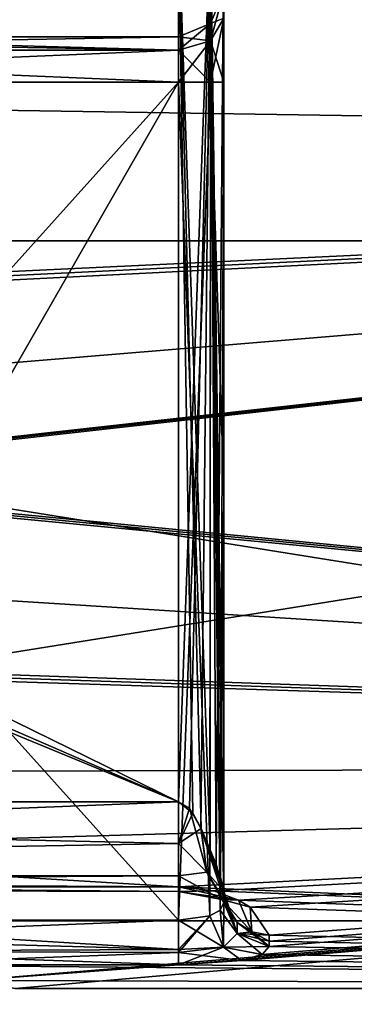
# Model space of a CAD drawing. Header units: millimetres. Extents: x -143 to 143, y -35 to 35.
# Tile 6 of 176: x -121.9 to -118.21, y -18.67 to -7.81. Entities that reach past the tile are written whole.
import ezdxf

# ---------------------------------------------------------------- set-up
doc = ezdxf.new("R2010")
doc.units = ezdxf.units.MM
doc.header["$LTSCALE"] = 65.185185
for name, color, linetype in [('1046', 7, 'CONTINUOUS'), ('1047', 7, 'CONTINUOUS'), ('1048', 7, 'CONTINUOUS'), ('1049', 7, 'CONTINUOUS'), ('1184', 7, 'CONTINUOUS'), ('1185', 7, 'CONTINUOUS'), ('1187', 7, 'CONTINUOUS'), ('1188', 7, 'CONTINUOUS'), ('1189', 7, 'CONTINUOUS'), ('1190', 7, 'CONTINUOUS'), ('1191', 7, 'CONTINUOUS'), ('1206', 7, 'CONTINUOUS'), ('1207', 7, 'CONTINUOUS'), ('1208', 7, 'CONTINUOUS'), ('1213', 7, 'CONTINUOUS'), ('1214', 7, 'CONTINUOUS'), ('1215', 7, 'CONTINUOUS'), ('1220', 7, 'CONTINUOUS'), ('1227', 7, 'CONTINUOUS'), ('1228', 7, 'CONTINUOUS'), ('1229', 7, 'CONTINUOUS'), ('1235', 7, 'CONTINUOUS'), ('1236', 7, 'CONTINUOUS'), ('1346', 7, 'CONTINUOUS'), ('764', 7, 'CONTINUOUS'), ('904', 7, 'CONTINUOUS'), ('905', 7, 'CONTINUOUS'), ('906', 7, 'CONTINUOUS'), ('908', 7, 'CONTINUOUS')]:
    doc.layers.add(name, color=color, linetype=linetype)

msp = doc.modelspace()

# ---------------------------------------------------------------- linework, layer by layer
at = {"layer": '1046', "color": 7, "linetype": 'CONTINUOUS', "true_color": 0xe0f2ff}
for points in [[(-140.45, -10.25, 17.754), (-93.65, 0, 20.5), (-140.45, 0, 20.5), (-140.45, -10.25, 17.754)], [(-93.65, -10.25, 17.754), (-93.65, 0, 20.5), (-140.45, -10.25, 17.754), (-93.65, -10.25, 17.754)], [(-93.65, -17.754, 10.25), (-93.65, -10.25, 17.754), (-140.45, -17.754, 10.25), (-93.65, -17.754, 10.25)], [(-140.45, -17.754, 10.25), (-93.65, -10.25, 17.754), (-140.45, -10.25, 17.754), (-140.45, -17.754, 10.25)], [(-125.45, -20.199, 3.5), (-93.65, -17.754, 10.25), (-140.45, -17.754, 10.25), (-125.45, -20.199, 3.5)], [(-122.975, -20.35, 2.475), (-93.65, -17.754, 10.25), (-125.45, -20.199, 3.5), (-122.975, -20.35, 2.475)], [(-121.95, -20.5), (-93.65, -17.754, 10.25), (-122.975, -20.35, 2.475), (-121.95, -20.5)], [(-93.65, -20.5), (-93.65, -17.754, 10.25), (-121.95, -20.5), (-93.65, -20.5)]]:
    msp.add_3dface(points, dxfattribs=at)
at = {"layer": '1047', "color": 7, "linetype": 'CONTINUOUS', "true_color": 0xe0f2ff}
for points in [[(-122.798, -2.652, -20.328), (-121.7, 0, -20.5), (-93.65, -10.25, -17.754), (-122.798, -2.652, -20.328)], [(-93.65, -10.25, -17.754), (-121.7, 0, -20.5), (-93.65, 0, -20.5), (-93.65, -10.25, -17.754)], [(-125.45, -3.75, -20.154), (-122.798, -2.652, -20.328), (-93.65, -10.25, -17.754), (-125.45, -3.75, -20.154)], [(-125.45, -3.75, -20.154), (-93.65, -10.25, -17.754), (-140.45, -10.25, -17.754), (-125.45, -3.75, -20.154)], [(-93.65, -10.25, -17.754), (-93.65, -17.754, -10.25), (-140.45, -10.25, -17.754), (-93.65, -10.25, -17.754)], [(-140.45, -10.25, -17.754), (-93.65, -17.754, -10.25), (-140.45, -17.754, -10.25), (-140.45, -10.25, -17.754)], [(-93.65, -17.754, -10.25), (-93.65, -20.5), (-140.45, -17.754, -10.25), (-93.65, -17.754, -10.25)], [(-140.45, -17.754, -10.25), (-93.65, -20.5), (-125.45, -20.199, -3.5), (-140.45, -17.754, -10.25)]]:
    msp.add_3dface(points, dxfattribs=at)
at = {"layer": '1048', "color": 7, "linetype": 'CONTINUOUS', "true_color": 0xe0f2ff}
for points in [[(-93.65, 0, 18.5), (-93.65, -9.25, 16.021), (-140.45, -4.085, 18.043), (-93.65, 0, 18.5)], [(-140.45, -4.085, 18.043), (-93.65, -9.25, 16.021), (-140.45, -11.459, 14.524), (-140.45, -4.085, 18.043)], [(-93.65, -9.25, 16.021), (-93.65, -16.021, 9.25), (-140.45, -11.459, 14.524), (-93.65, -9.25, 16.021)], [(-140.45, -11.459, 14.524), (-93.65, -16.021, 9.25), (-140.2, -11.525, 14.471), (-140.45, -11.459, 14.524)], [(-140.2, -11.525, 14.471), (-93.65, -16.021, 9.25), (-139.95, -11.591, 14.419), (-140.2, -11.525, 14.471)], [(-139.95, -11.591, 14.419), (-93.65, -16.021, 9.25), (-139.95, -13.081, 13.081), (-139.95, -11.591, 14.419)], [(-139.95, -13.081, 13.081), (-93.65, -16.021, 9.25), (-139.95, -14.419, 11.591), (-139.95, -13.081, 13.081)], [(-139.95, -14.419, 11.591), (-93.65, -16.021, 9.25), (-140.2, -14.471, 11.525), (-139.95, -14.419, 11.591)], [(-93.65, -16.021, 9.25), (-140.45, -14.524, 11.459), (-140.2, -14.471, 11.525), (-93.65, -16.021, 9.25)], [(-140.45, -16.155, 9.015), (-140.45, -14.524, 11.459), (-93.65, -16.021, 9.25), (-140.45, -16.155, 9.015)], [(-120.15, -17.379, 6.343), (-140.45, -16.155, 9.015), (-93.65, -16.021, 9.25), (-120.15, -17.379, 6.343)], [(-93.65, -18.5), (-120.15, -17.379, 6.343), (-93.65, -16.021, 9.25), (-93.65, -18.5)], [(-140.45, -17.379, 6.343), (-140.45, -16.155, 9.015), (-120.15, -17.379, 6.343), (-140.45, -17.379, 6.343)], [(-119.762, -17.424, 6.218), (-120.15, -17.379, 6.343), (-93.65, -18.5), (-119.762, -17.424, 6.218)], [(-119.489, -17.525, 5.928), (-119.762, -17.424, 6.218), (-93.65, -18.5), (-119.489, -17.525, 5.928)], [(-119.359, -17.602, 5.694), (-119.489, -17.525, 5.928), (-93.65, -18.5), (-119.359, -17.602, 5.694)], [(-119.15, -17.913, 4.625), (-119.359, -17.602, 5.694), (-93.65, -18.5), (-119.15, -17.913, 4.625)], [(-119.15, -17.977, 4.369), (-119.15, -17.913, 4.625), (-93.65, -18.5), (-119.15, -17.977, 4.369)], [(-119.15, -18.037, 4.111), (-119.15, -17.977, 4.369), (-93.65, -18.5), (-119.15, -18.037, 4.111)], [(-119.452, -18.19, 3.375), (-119.229, -18.124, 3.71), (-93.65, -18.5), (-119.452, -18.19, 3.375)], [(-119.229, -18.124, 3.71), (-119.15, -18.037, 4.111), (-93.65, -18.5), (-119.229, -18.124, 3.71)], [(-123.794, -18.241, 3.083), (-120.15, -18.241, 3.083), (-93.65, -18.5), (-123.794, -18.241, 3.083)], [(-122.442, -18.413, 1.789), (-123.794, -18.241, 3.083), (-93.65, -18.5), (-122.442, -18.413, 1.789)], [(-120.15, -18.241, 3.083), (-119.452, -18.19, 3.375), (-93.65, -18.5), (-120.15, -18.241, 3.083)], [(-121.95, -18.5), (-122.442, -18.413, 1.789), (-93.65, -18.5), (-121.95, -18.5)]]:
    msp.add_3dface(points, dxfattribs=at)
at = {"layer": '1049', "color": 7, "linetype": 'CONTINUOUS', "true_color": 0xe0f2ff}
for points in [[(-93.65, 0, -18.5), (-120.15, -5.286, -17.729), (-93.65, -9.25, -16.021), (-93.65, 0, -18.5)], [(-140.45, -5.286, -17.729), (-140.45, -8.525, -16.419), (-120.15, -5.286, -17.729), (-140.45, -5.286, -17.729)], [(-120.15, -5.286, -17.729), (-140.45, -8.525, -16.419), (-93.65, -9.25, -16.021), (-120.15, -5.286, -17.729)], [(-140.45, -8.525, -16.419), (-140.45, -11.459, -14.524), (-93.65, -9.25, -16.021), (-140.45, -8.525, -16.419)], [(-93.65, -9.25, -16.021), (-140.45, -11.459, -14.524), (-140.2, -11.525, -14.471), (-93.65, -9.25, -16.021)], [(-93.65, -16.021, -9.25), (-93.65, -9.25, -16.021), (-140.45, -14.524, -11.459), (-93.65, -16.021, -9.25)], [(-140.45, -14.524, -11.459), (-93.65, -9.25, -16.021), (-140.2, -14.471, -11.525), (-140.45, -14.524, -11.459)], [(-140.2, -14.471, -11.525), (-93.65, -9.25, -16.021), (-139.95, -14.419, -11.591), (-140.2, -14.471, -11.525)], [(-139.95, -11.591, -14.419), (-93.65, -9.25, -16.021), (-140.2, -11.525, -14.471), (-139.95, -11.591, -14.419)], [(-139.95, -14.419, -11.591), (-93.65, -9.25, -16.021), (-139.95, -13.081, -13.081), (-139.95, -14.419, -11.591)], [(-139.95, -13.081, -13.081), (-93.65, -9.25, -16.021), (-139.95, -11.591, -14.419), (-139.95, -13.081, -13.081)], [(-140.45, -16.155, -9.015), (-93.65, -16.021, -9.25), (-140.45, -14.524, -11.459), (-140.45, -16.155, -9.015)], [(-120.15, -17.379, -6.343), (-93.65, -16.021, -9.25), (-140.45, -17.379, -6.343), (-120.15, -17.379, -6.343)], [(-140.45, -17.379, -6.343), (-93.65, -16.021, -9.25), (-140.45, -16.155, -9.015), (-140.45, -17.379, -6.343)], [(-121.95, -18.5), (-93.65, -16.021, -9.25), (-122.442, -18.413, -1.789), (-121.95, -18.5)], [(-122.442, -18.413, -1.789), (-93.65, -16.021, -9.25), (-120.15, -18.241, -3.083), (-122.442, -18.413, -1.789)], [(-121.95, -18.5), (-93.65, -18.5), (-93.65, -16.021, -9.25), (-121.95, -18.5)], [(-120.15, -18.241, -3.083), (-93.65, -16.021, -9.25), (-119.453, -18.19, -3.374), (-120.15, -18.241, -3.083)], [(-119.762, -17.424, -6.218), (-93.65, -16.021, -9.25), (-120.15, -17.379, -6.343), (-119.762, -17.424, -6.218)], [(-119.488, -17.525, -5.927), (-93.65, -16.021, -9.25), (-119.762, -17.424, -6.218), (-119.488, -17.525, -5.927)], [(-119.359, -17.602, -5.695), (-93.65, -16.021, -9.25), (-119.488, -17.525, -5.927), (-119.359, -17.602, -5.695)], [(-119.453, -18.19, -3.374), (-93.65, -16.021, -9.25), (-119.23, -18.124, -3.709), (-119.453, -18.19, -3.374)], [(-119.15, -17.913, -4.625), (-93.65, -16.021, -9.25), (-119.359, -17.602, -5.695), (-119.15, -17.913, -4.625)], [(-119.23, -18.124, -3.709), (-93.65, -16.021, -9.25), (-119.15, -18.037, -4.111), (-119.23, -18.124, -3.709)], [(-119.15, -18.037, -4.111), (-93.65, -16.021, -9.25), (-119.15, -17.977, -4.369), (-119.15, -18.037, -4.111)], [(-119.15, -17.977, -4.369), (-93.65, -16.021, -9.25), (-119.15, -17.913, -4.625), (-119.15, -17.977, -4.369)], [(-123.794, -18.241, -3.083), (-122.442, -18.413, -1.789), (-120.15, -18.241, -3.083), (-123.794, -18.241, -3.083)]]:
    msp.add_3dface(points, dxfattribs=at)
at = {"layer": '1184', "color": 7, "linetype": 'CONTINUOUS', "true_color": 0xe0f2ff}
for points in [[(-128.45, -8, 3), (-125.45, -8, 3), (-120.15, -8.146, 3.354), (-128.45, -8, 3)], [(-128.45, -8.146, 3.354), (-128.45, -8, 3), (-120.15, -8.146, 3.354), (-128.45, -8.146, 3.354)], [(-120.15, -8.146, 3.354), (-125.45, -8, 3), (-120.15, -8, 3), (-120.15, -8.146, 3.354)], [(-120.15, -8.5, 3.5), (-128.45, -8.5, 3.5), (-128.45, -8.146, 3.354), (-120.15, -8.5, 3.5)], [(-120.15, -8.5, 3.5), (-128.45, -8.146, 3.354), (-120.15, -8.146, 3.354), (-120.15, -8.5, 3.5)]]:
    msp.add_3dface(points, dxfattribs=at)
at = {"layer": '1185', "color": 7, "linetype": 'CONTINUOUS', "true_color": 0xe0f2ff}
for points in [[(-120.15, -8, -3), (-125.45, -8, -3), (-128.45, -8.146, -3.354), (-120.15, -8, -3)], [(-120.15, -8.146, -3.354), (-120.15, -8, -3), (-128.45, -8.146, -3.354), (-120.15, -8.146, -3.354)], [(-128.45, -8.5, -3.5), (-120.15, -8.5, -3.5), (-120.15, -8.146, -3.354), (-128.45, -8.5, -3.5)], [(-128.45, -8.5, -3.5), (-120.15, -8.146, -3.354), (-128.45, -8.146, -3.354), (-128.45, -8.5, -3.5)]]:
    msp.add_3dface(points, dxfattribs=at)
at = {"layer": '1187', "color": 7, "linetype": 'CONTINUOUS', "true_color": 0xe0f2ff}
for points in [[(-120.15, -17.748, 3.5), (-120.15, -8.5, 3.5), (-119.796, -8.5, 3.646), (-120.15, -17.748, 3.5)], [(-119.803, -17.699, 3.64), (-120.15, -17.748, 3.5), (-119.796, -8.5, 3.646), (-119.803, -17.699, 3.64)], [(-119.691, -17.636, 3.802), (-119.803, -17.699, 3.64), (-119.796, -8.5, 3.646), (-119.691, -17.636, 3.802)], [(-119.65, -8.5, 4), (-119.691, -17.636, 3.802), (-119.796, -8.5, 3.646), (-119.65, -8.5, 4)], [(-119.65, -8.5, 4), (-119.65, -13.025, 4), (-119.691, -17.636, 3.802), (-119.65, -8.5, 4)], [(-119.65, -13.025, 4), (-119.65, -17.55, 4), (-119.691, -17.636, 3.802), (-119.65, -13.025, 4)]]:
    msp.add_3dface(points, dxfattribs=at)
at = {"layer": '1188', "color": 7, "linetype": 'CONTINUOUS', "true_color": 0xe0f2ff}
for points in [[(-119.65, -7.5, 3), (-119.65, -7.793, 3.707), (-119.796, -7.854, 3), (-119.65, -7.5, 3)], [(-119.65, -7.793, 3.707), (-119.65, -8.5, 4), (-119.796, -8.043, 3.457), (-119.65, -7.793, 3.707)], [(-119.796, -7.854, 3), (-119.65, -7.793, 3.707), (-119.796, -8.043, 3.457), (-119.796, -7.854, 3)], [(-120.15, -8, 3), (-119.796, -7.854, 3), (-119.796, -8.043, 3.457), (-120.15, -8, 3)], [(-120.15, -8.146, 3.354), (-120.15, -8, 3), (-119.796, -8.043, 3.457), (-120.15, -8.146, 3.354)], [(-119.796, -8.5, 3.646), (-120.15, -8.146, 3.354), (-119.796, -8.043, 3.457), (-119.796, -8.5, 3.646)], [(-120.15, -8.5, 3.5), (-120.15, -8.146, 3.354), (-119.796, -8.5, 3.646), (-120.15, -8.5, 3.5)], [(-119.65, -8.5, 4), (-119.796, -8.5, 3.646), (-119.796, -8.043, 3.457), (-119.65, -8.5, 4)]]:
    msp.add_3dface(points, dxfattribs=at)
at = {"layer": '1189', "color": 7, "linetype": 'CONTINUOUS', "true_color": 0xe0f2ff}
for points in [[(-119.65, -7.5, -3), (-119.65, -7.5, 3), (-119.796, -7.854, 3), (-119.65, -7.5, -3)], [(-119.65, -7.5, -3), (-119.796, -7.854, 3), (-119.796, -7.854, -3), (-119.65, -7.5, -3)], [(-120.15, -8, 3), (-120.15, -8, -3), (-119.796, -7.854, -3), (-120.15, -8, 3)], [(-119.796, -7.854, 3), (-120.15, -8, 3), (-119.796, -7.854, -3), (-119.796, -7.854, 3)]]:
    msp.add_3dface(points, dxfattribs=at)
at = {"layer": '1190', "color": 7, "linetype": 'CONTINUOUS', "true_color": 0xe0f2ff}
for points in [[(-119.65, -7.793, -3.707), (-119.65, -7.5, -3), (-119.796, -8.043, -3.457), (-119.65, -7.793, -3.707)], [(-119.65, -7.5, -3), (-119.796, -7.854, -3), (-119.796, -8.043, -3.457), (-119.65, -7.5, -3)], [(-119.65, -8.5, -4), (-119.65, -7.793, -3.707), (-119.796, -8.5, -3.646), (-119.65, -8.5, -4)], [(-119.796, -8.5, -3.646), (-119.65, -7.793, -3.707), (-119.796, -8.043, -3.457), (-119.796, -8.5, -3.646)], [(-120.15, -8, -3), (-120.15, -8.146, -3.354), (-119.796, -7.854, -3), (-120.15, -8, -3)], [(-119.796, -7.854, -3), (-120.15, -8.146, -3.354), (-119.796, -8.043, -3.457), (-119.796, -7.854, -3)], [(-120.15, -8.146, -3.354), (-120.15, -8.5, -3.5), (-119.796, -8.043, -3.457), (-120.15, -8.146, -3.354)], [(-120.15, -8.5, -3.5), (-119.796, -8.5, -3.646), (-119.796, -8.043, -3.457), (-120.15, -8.5, -3.5)]]:
    msp.add_3dface(points, dxfattribs=at)
at = {"layer": '1191', "color": 7, "linetype": 'CONTINUOUS', "true_color": 0xe0f2ff}
for points in [[(-120.15, -8.5, -3.5), (-120.15, -17.748, -3.5), (-119.803, -17.699, -3.64), (-120.15, -8.5, -3.5)], [(-119.796, -8.5, -3.646), (-120.15, -8.5, -3.5), (-119.803, -17.699, -3.64), (-119.796, -8.5, -3.646)], [(-119.691, -17.636, -3.802), (-119.796, -8.5, -3.646), (-119.803, -17.699, -3.64), (-119.691, -17.636, -3.802)], [(-119.65, -17.55, -4), (-119.65, -13.025, -4), (-119.796, -8.5, -3.646), (-119.65, -17.55, -4)], [(-119.65, -17.55, -4), (-119.796, -8.5, -3.646), (-119.691, -17.636, -3.802), (-119.65, -17.55, -4)], [(-119.65, -13.025, -4), (-119.65, -8.5, -4), (-119.796, -8.5, -3.646), (-119.65, -13.025, -4)]]:
    msp.add_3dface(points, dxfattribs=at)
at = {"layer": '1206', "color": 7, "linetype": 'CONTINUOUS', "true_color": 0xe0f2ff}
for points in [[(-119.65, -17.428, -4.5), (-119.65, -17.491, -4.25), (-119.504, -17.895, -4.079), (-119.65, -17.428, -4.5)], [(-119.612, -17.614, -4.548), (-119.65, -17.428, -4.5), (-119.504, -17.895, -4.079), (-119.612, -17.614, -4.548)], [(-119.65, -17.491, -4.25), (-119.65, -17.55, -4), (-119.504, -17.895, -4.079), (-119.65, -17.491, -4.25)], [(-119.503, -17.771, -4.588), (-119.612, -17.614, -4.548), (-119.504, -17.895, -4.079), (-119.503, -17.771, -4.588)], [(-119.15, -18.037, -4.111), (-119.503, -17.771, -4.588), (-119.504, -17.895, -4.079), (-119.15, -18.037, -4.111)], [(-119.503, -17.771, -4.588), (-119.15, -18.037, -4.111), (-119.341, -17.876, -4.616), (-119.503, -17.771, -4.588)], [(-119.15, -18.037, -4.111), (-119.15, -17.977, -4.369), (-119.341, -17.876, -4.616), (-119.15, -18.037, -4.111)], [(-119.15, -17.977, -4.369), (-119.15, -17.913, -4.625), (-119.341, -17.876, -4.616), (-119.15, -17.977, -4.369)]]:
    msp.add_3dface(points, dxfattribs=at)
at = {"layer": '1207', "color": 7, "linetype": 'CONTINUOUS', "true_color": 0xe0f2ff}
for points in [[(-119.65, -17.55, -4), (-119.691, -17.636, -3.802), (-119.504, -17.895, -4.079), (-119.65, -17.55, -4)], [(-119.803, -17.699, -3.64), (-120.15, -17.748, -3.5), (-119.655, -18.045, -3.581), (-119.803, -17.699, -3.64)], [(-119.691, -17.636, -3.802), (-119.803, -17.699, -3.64), (-119.655, -18.045, -3.581), (-119.691, -17.636, -3.802)], [(-119.504, -17.895, -4.079), (-119.691, -17.636, -3.802), (-119.655, -18.045, -3.581), (-119.504, -17.895, -4.079)], [(-119.655, -18.045, -3.581), (-120.15, -17.748, -3.5), (-120.15, -18.071, -3.382), (-119.655, -18.045, -3.581)], [(-119.15, -18.037, -4.111), (-119.504, -17.895, -4.079), (-119.655, -18.045, -3.581), (-119.15, -18.037, -4.111)], [(-119.453, -18.19, -3.374), (-119.655, -18.045, -3.581), (-120.15, -18.102, -3.354), (-119.453, -18.19, -3.374)], [(-120.15, -18.102, -3.354), (-119.655, -18.045, -3.581), (-120.15, -18.071, -3.382), (-120.15, -18.102, -3.354)], [(-120.15, -18.241, -3.083), (-119.453, -18.19, -3.374), (-120.15, -18.102, -3.354), (-120.15, -18.241, -3.083)], [(-119.23, -18.124, -3.709), (-119.15, -18.037, -4.111), (-119.655, -18.045, -3.581), (-119.23, -18.124, -3.709)], [(-119.453, -18.19, -3.374), (-119.23, -18.124, -3.709), (-119.655, -18.045, -3.581), (-119.453, -18.19, -3.374)]]:
    msp.add_3dface(points, dxfattribs=at)
at = {"layer": '1208', "color": 7, "linetype": 'CONTINUOUS', "true_color": 0xe0f2ff}
for points in [[(-120.15, -17.748, -3.5), (-125.45, -17.748, -3.5), (-124.954, -17.933, -3.465), (-120.15, -17.748, -3.5)], [(-120.15, -17.748, -3.5), (-124.954, -17.933, -3.465), (-120.15, -18.071, -3.382), (-120.15, -17.748, -3.5)], [(-124.954, -17.933, -3.465), (-124.497, -18.087, -3.368), (-120.15, -18.071, -3.382), (-124.954, -17.933, -3.465)], [(-124.497, -18.087, -3.368), (-120.15, -18.102, -3.354), (-120.15, -18.071, -3.382), (-124.497, -18.087, -3.368)], [(-124.497, -18.087, -3.368), (-123.794, -18.241, -3.083), (-120.15, -18.102, -3.354), (-124.497, -18.087, -3.368)], [(-123.794, -18.241, -3.083), (-120.15, -18.241, -3.083), (-120.15, -18.102, -3.354), (-123.794, -18.241, -3.083)]]:
    msp.add_3dface(points, dxfattribs=at)
at = {"layer": '1213', "color": 7, "linetype": 'CONTINUOUS', "true_color": 0xe0f2ff}
for points in [[(-119.65, -17.491, 4.25), (-119.65, -17.428, 4.5), (-119.612, -17.614, 4.548), (-119.65, -17.491, 4.25)], [(-119.65, -17.55, 4), (-119.65, -17.491, 4.25), (-119.612, -17.614, 4.548), (-119.65, -17.55, 4)], [(-119.504, -17.895, 4.079), (-119.65, -17.55, 4), (-119.612, -17.614, 4.548), (-119.504, -17.895, 4.079)], [(-119.503, -17.771, 4.588), (-119.504, -17.895, 4.079), (-119.612, -17.614, 4.548), (-119.503, -17.771, 4.588)], [(-119.341, -17.876, 4.616), (-119.504, -17.895, 4.079), (-119.503, -17.771, 4.588), (-119.341, -17.876, 4.616)], [(-119.15, -17.913, 4.625), (-119.504, -17.895, 4.079), (-119.341, -17.876, 4.616), (-119.15, -17.913, 4.625)], [(-119.15, -17.913, 4.625), (-119.15, -17.977, 4.369), (-119.504, -17.895, 4.079), (-119.15, -17.913, 4.625)], [(-119.15, -17.977, 4.369), (-119.15, -18.037, 4.111), (-119.504, -17.895, 4.079), (-119.15, -17.977, 4.369)]]:
    msp.add_3dface(points, dxfattribs=at)
at = {"layer": '1214', "color": 7, "linetype": 'CONTINUOUS', "true_color": 0xe0f2ff}
for points in [[(-119.691, -17.636, 3.802), (-119.65, -17.55, 4), (-119.655, -18.045, 3.581), (-119.691, -17.636, 3.802)], [(-119.65, -17.55, 4), (-119.504, -17.895, 4.079), (-119.655, -18.045, 3.581), (-119.65, -17.55, 4)], [(-120.15, -17.748, 3.5), (-119.803, -17.699, 3.64), (-120.15, -18.071, 3.382), (-120.15, -17.748, 3.5)], [(-120.15, -18.071, 3.382), (-119.803, -17.699, 3.64), (-120.15, -18.102, 3.354), (-120.15, -18.071, 3.382)], [(-120.15, -18.102, 3.354), (-119.803, -17.699, 3.64), (-119.655, -18.045, 3.581), (-120.15, -18.102, 3.354)], [(-119.803, -17.699, 3.64), (-119.691, -17.636, 3.802), (-119.655, -18.045, 3.581), (-119.803, -17.699, 3.64)], [(-119.504, -17.895, 4.079), (-119.229, -18.124, 3.71), (-119.655, -18.045, 3.581), (-119.504, -17.895, 4.079)], [(-119.15, -18.037, 4.111), (-119.229, -18.124, 3.71), (-119.504, -17.895, 4.079), (-119.15, -18.037, 4.111)], [(-119.452, -18.19, 3.375), (-120.15, -18.241, 3.083), (-119.655, -18.045, 3.581), (-119.452, -18.19, 3.375)], [(-120.15, -18.241, 3.083), (-120.15, -18.102, 3.354), (-119.655, -18.045, 3.581), (-120.15, -18.241, 3.083)], [(-119.229, -18.124, 3.71), (-119.452, -18.19, 3.375), (-119.655, -18.045, 3.581), (-119.229, -18.124, 3.71)]]:
    msp.add_3dface(points, dxfattribs=at)
at = {"layer": '1215', "color": 7, "linetype": 'CONTINUOUS', "true_color": 0xe0f2ff}
for points in [[(-125.45, -17.748, 3.5), (-120.15, -17.748, 3.5), (-120.15, -18.071, 3.382), (-125.45, -17.748, 3.5)], [(-124.954, -17.933, 3.465), (-125.45, -17.748, 3.5), (-120.15, -18.071, 3.382), (-124.954, -17.933, 3.465)], [(-124.497, -18.087, 3.368), (-124.954, -17.933, 3.465), (-120.15, -18.071, 3.382), (-124.497, -18.087, 3.368)], [(-124.497, -18.087, 3.368), (-120.15, -18.071, 3.382), (-120.15, -18.102, 3.354), (-124.497, -18.087, 3.368)], [(-120.15, -18.241, 3.083), (-123.794, -18.241, 3.083), (-124.497, -18.087, 3.368), (-120.15, -18.241, 3.083)], [(-120.15, -18.241, 3.083), (-124.497, -18.087, 3.368), (-120.15, -18.102, 3.354), (-120.15, -18.241, 3.083)]]:
    msp.add_3dface(points, dxfattribs=at)
at = {"layer": '1220', "color": 7, "linetype": 'CONTINUOUS', "true_color": 0xe0f2ff}
for points in [[(-120.15, -16.439, -5), (-120.15, -6.708, -5), (-119.796, -6.708, -4.854), (-120.15, -16.439, -5)], [(-120.029, -16.512, -4.985), (-120.15, -16.439, -5), (-119.796, -6.708, -4.854), (-120.029, -16.512, -4.985)], [(-119.903, -16.732, -4.935), (-120.029, -16.512, -4.985), (-119.796, -6.708, -4.854), (-119.903, -16.732, -4.935)], [(-119.736, -17.13, -4.78), (-119.903, -16.732, -4.935), (-119.796, -6.708, -4.854), (-119.736, -17.13, -4.78)], [(-119.65, -6.708, -4.5), (-119.736, -17.13, -4.78), (-119.796, -6.708, -4.854), (-119.65, -6.708, -4.5)], [(-119.65, -6.708, -4.5), (-119.65, -17.428, -4.5), (-119.736, -17.13, -4.78), (-119.65, -6.708, -4.5)]]:
    msp.add_3dface(points, dxfattribs=at)
at = {"layer": '1227', "color": 7, "linetype": 'CONTINUOUS', "true_color": 0xe0f2ff}
for points in [[(-120.15, -6.708, 5), (-120.15, -16.439, 5), (-119.991, -16.566, 4.974), (-120.15, -6.708, 5)], [(-119.796, -6.708, 4.854), (-120.15, -6.708, 5), (-119.799, -16.971, 4.856), (-119.796, -6.708, 4.854)], [(-119.799, -16.971, 4.856), (-120.15, -6.708, 5), (-119.901, -16.736, 4.934), (-119.799, -16.971, 4.856)], [(-119.901, -16.736, 4.934), (-120.15, -6.708, 5), (-119.991, -16.566, 4.974), (-119.901, -16.736, 4.934)], [(-119.685, -17.273, 4.683), (-119.796, -6.708, 4.854), (-119.799, -16.971, 4.856), (-119.685, -17.273, 4.683)], [(-119.65, -17.428, 4.5), (-119.65, -6.708, 4.5), (-119.796, -6.708, 4.854), (-119.65, -17.428, 4.5)], [(-119.65, -17.428, 4.5), (-119.796, -6.708, 4.854), (-119.685, -17.273, 4.683), (-119.65, -17.428, 4.5)]]:
    msp.add_3dface(points, dxfattribs=at)
at = {"layer": '1228', "color": 7, "linetype": 'CONTINUOUS', "true_color": 0xe0f2ff}
for points in [[(-119.991, -16.566, 4.974), (-120.15, -16.439, 5), (-120.15, -16.901, 5.113), (-119.991, -16.566, 4.974)], [(-119.901, -16.736, 4.934), (-119.991, -16.566, 4.974), (-120.15, -16.901, 5.113), (-119.901, -16.736, 4.934)], [(-119.838, -17.218, 5.097), (-119.901, -16.736, 4.934), (-120.15, -16.901, 5.113), (-119.838, -17.218, 5.097)], [(-119.65, -17.428, 4.5), (-119.685, -17.273, 4.683), (-119.901, -16.736, 4.934), (-119.65, -17.428, 4.5)], [(-119.65, -17.428, 4.5), (-119.901, -16.736, 4.934), (-119.838, -17.218, 5.097), (-119.65, -17.428, 4.5)], [(-119.685, -17.273, 4.683), (-119.799, -16.971, 4.856), (-119.901, -16.736, 4.934), (-119.685, -17.273, 4.683)], [(-120.15, -17.259, 5.428), (-119.838, -17.218, 5.097), (-120.15, -16.901, 5.113), (-120.15, -17.259, 5.428)], [(-119.673, -17.52, 5.5), (-119.838, -17.218, 5.097), (-120.15, -17.259, 5.428), (-119.673, -17.52, 5.5)], [(-120.15, -17.431, 5.872), (-119.673, -17.52, 5.5), (-120.15, -17.259, 5.428), (-120.15, -17.431, 5.872)], [(-119.612, -17.614, 4.548), (-119.65, -17.428, 4.5), (-119.838, -17.218, 5.097), (-119.612, -17.614, 4.548)], [(-119.503, -17.771, 4.588), (-119.612, -17.614, 4.548), (-119.838, -17.218, 5.097), (-119.503, -17.771, 4.588)], [(-119.673, -17.52, 5.5), (-119.503, -17.771, 4.588), (-119.838, -17.218, 5.097), (-119.673, -17.52, 5.5)], [(-120.15, -17.379, 6.343), (-119.762, -17.424, 6.218), (-119.489, -17.525, 5.928), (-120.15, -17.379, 6.343)], [(-120.15, -17.379, 6.343), (-119.489, -17.525, 5.928), (-120.15, -17.431, 5.872), (-120.15, -17.379, 6.343)], [(-119.489, -17.525, 5.928), (-119.673, -17.52, 5.5), (-120.15, -17.431, 5.872), (-119.489, -17.525, 5.928)], [(-119.489, -17.525, 5.928), (-119.341, -17.876, 4.616), (-119.673, -17.52, 5.5), (-119.489, -17.525, 5.928)], [(-119.341, -17.876, 4.616), (-119.503, -17.771, 4.588), (-119.673, -17.52, 5.5), (-119.341, -17.876, 4.616)], [(-119.489, -17.525, 5.928), (-119.359, -17.602, 5.694), (-119.341, -17.876, 4.616), (-119.489, -17.525, 5.928)], [(-119.359, -17.602, 5.694), (-119.15, -17.913, 4.625), (-119.341, -17.876, 4.616), (-119.359, -17.602, 5.694)]]:
    msp.add_3dface(points, dxfattribs=at)
at = {"layer": '1229', "color": 7, "linetype": 'CONTINUOUS', "true_color": 0xe0f2ff}
for points in [[(-120.15, -16.439, -5), (-120.029, -16.512, -4.985), (-120.15, -16.901, -5.113), (-120.15, -16.439, -5)], [(-120.029, -16.512, -4.985), (-119.838, -17.218, -5.097), (-120.15, -16.901, -5.113), (-120.029, -16.512, -4.985)], [(-120.029, -16.512, -4.985), (-119.903, -16.732, -4.935), (-119.838, -17.218, -5.097), (-120.029, -16.512, -4.985)], [(-119.65, -17.428, -4.5), (-119.612, -17.614, -4.548), (-119.903, -16.732, -4.935), (-119.65, -17.428, -4.5)], [(-119.65, -17.428, -4.5), (-119.903, -16.732, -4.935), (-119.736, -17.13, -4.78), (-119.65, -17.428, -4.5)], [(-119.903, -16.732, -4.935), (-119.612, -17.614, -4.548), (-119.838, -17.218, -5.097), (-119.903, -16.732, -4.935)], [(-120.15, -16.901, -5.113), (-119.838, -17.218, -5.097), (-120.15, -17.259, -5.428), (-120.15, -16.901, -5.113)], [(-119.838, -17.218, -5.097), (-119.673, -17.52, -5.5), (-120.15, -17.259, -5.428), (-119.838, -17.218, -5.097)], [(-120.15, -17.259, -5.428), (-119.673, -17.52, -5.5), (-120.15, -17.431, -5.872), (-120.15, -17.259, -5.428)], [(-119.612, -17.614, -4.548), (-119.503, -17.771, -4.588), (-119.838, -17.218, -5.097), (-119.612, -17.614, -4.548)], [(-119.838, -17.218, -5.097), (-119.503, -17.771, -4.588), (-119.673, -17.52, -5.5), (-119.838, -17.218, -5.097)], [(-119.762, -17.424, -6.218), (-120.15, -17.379, -6.343), (-120.15, -17.431, -5.872), (-119.762, -17.424, -6.218)], [(-119.488, -17.525, -5.927), (-119.762, -17.424, -6.218), (-120.15, -17.431, -5.872), (-119.488, -17.525, -5.927)], [(-119.673, -17.52, -5.5), (-119.488, -17.525, -5.927), (-120.15, -17.431, -5.872), (-119.673, -17.52, -5.5)], [(-119.359, -17.602, -5.695), (-119.488, -17.525, -5.927), (-119.673, -17.52, -5.5), (-119.359, -17.602, -5.695)], [(-119.341, -17.876, -4.616), (-119.359, -17.602, -5.695), (-119.673, -17.52, -5.5), (-119.341, -17.876, -4.616)], [(-119.503, -17.771, -4.588), (-119.341, -17.876, -4.616), (-119.673, -17.52, -5.5), (-119.503, -17.771, -4.588)], [(-119.15, -17.913, -4.625), (-119.359, -17.602, -5.695), (-119.341, -17.876, -4.616), (-119.15, -17.913, -4.625)]]:
    msp.add_3dface(points, dxfattribs=at)
at = {"layer": '1235', "color": 7, "linetype": 'CONTINUOUS', "true_color": 0xe0f2ff}
for points in [[(-120.15, -16.439, 5), (-140.45, -16.439, 5), (-140.45, -17.259, 5.427), (-120.15, -16.439, 5)], [(-120.15, -16.901, 5.113), (-120.15, -16.439, 5), (-140.45, -17.259, 5.427), (-120.15, -16.901, 5.113)], [(-120.15, -17.259, 5.428), (-120.15, -16.901, 5.113), (-140.45, -17.259, 5.427), (-120.15, -17.259, 5.428)], [(-140.45, -17.379, 6.343), (-120.15, -17.431, 5.872), (-120.15, -17.259, 5.428), (-140.45, -17.379, 6.343)], [(-140.45, -17.379, 6.343), (-120.15, -17.259, 5.428), (-140.45, -17.259, 5.427), (-140.45, -17.379, 6.343)], [(-140.45, -17.379, 6.343), (-120.15, -17.379, 6.343), (-120.15, -17.431, 5.872), (-140.45, -17.379, 6.343)]]:
    msp.add_3dface(points, dxfattribs=at)
at = {"layer": '1236', "color": 7, "linetype": 'CONTINUOUS', "true_color": 0xe0f2ff}
for points in [[(-140.45, -16.439, -5), (-120.15, -16.439, -5), (-120.15, -16.901, -5.113), (-140.45, -16.439, -5)], [(-140.45, -16.439, -5), (-120.15, -16.901, -5.113), (-140.45, -17.259, -5.427), (-140.45, -16.439, -5)], [(-120.15, -16.901, -5.113), (-120.15, -17.259, -5.428), (-140.45, -17.259, -5.427), (-120.15, -16.901, -5.113)], [(-120.15, -17.379, -6.343), (-140.45, -17.379, -6.343), (-140.45, -17.259, -5.427), (-120.15, -17.379, -6.343)], [(-120.15, -17.431, -5.872), (-120.15, -17.379, -6.343), (-140.45, -17.259, -5.427), (-120.15, -17.431, -5.872)], [(-120.15, -17.259, -5.428), (-120.15, -17.431, -5.872), (-140.45, -17.259, -5.427), (-120.15, -17.259, -5.428)]]:
    msp.add_3dface(points, dxfattribs=at)
at = {"layer": '1346', "color": 7, "linetype": 'CONTINUOUS', "true_color": 0xe0f2ff}
for points in [[(-125.45, -8, 3), (-123.329, -8, 2.121), (-120.15, -8, 3), (-125.45, -8, 3)], [(-123.329, -8, -2.121), (-125.45, -8, -3), (-120.15, -8, -3), (-123.329, -8, -2.121)], [(-123.329, -8, 2.121), (-122.45, -8), (-120.15, -8, 3), (-123.329, -8, 2.121)], [(-122.45, -8), (-123.329, -8, -2.121), (-120.15, -8, 3), (-122.45, -8)], [(-120.15, -8, 3), (-123.329, -8, -2.121), (-120.15, -8, -3), (-120.15, -8, 3)]]:
    msp.add_3dface(points, dxfattribs=at)
at = {"layer": '764', "color": 7, "linetype": 'CONTINUOUS', "true_color": 0xe0f2ff}
for points in [[(-119.65, -17.428, -4.5), (-119.65, -6.708, -4.5), (-119.65, -3.399, -4.324), (-119.65, -17.428, -4.5)], [(-119.65, -3.489, -4.252), (-119.65, -17.428, -4.5), (-119.65, -3.399, -4.324), (-119.65, -3.489, -4.252)], [(-119.65, -6.708, 4.5), (-119.65, -17.491, 4.25), (-119.65, -3.399, 4.324), (-119.65, -6.708, 4.5)], [(-119.65, -3.399, 4.324), (-119.65, -17.491, 4.25), (-119.65, -3.489, 4.252), (-119.65, -3.399, 4.324)], [(-119.65, -17.491, -4.25), (-119.65, -17.428, -4.5), (-119.65, -3.489, -4.252), (-119.65, -17.491, -4.25)], [(-119.65, -3.578, -4.177), (-119.65, -17.491, -4.25), (-119.65, -3.489, -4.252), (-119.65, -3.578, -4.177)], [(-119.65, -3.489, 4.252), (-119.65, -17.491, 4.25), (-119.65, -3.578, 4.177), (-119.65, -3.489, 4.252)], [(-119.65, -8.5, -4), (-119.65, -17.491, -4.25), (-119.65, -3.578, -4.177), (-119.65, -8.5, -4)], [(-119.65, -3.889, -3.889), (-119.65, -8.5, -4), (-119.65, -3.578, -4.177), (-119.65, -3.889, -3.889)], [(-119.65, -13.025, 4), (-119.65, -8.5, 4), (-119.65, -3.578, 4.177), (-119.65, -13.025, 4)], [(-119.65, -3.578, 4.177), (-119.65, -8.5, 4), (-119.65, -3.889, 3.889), (-119.65, -3.578, 4.177)], [(-119.65, -17.55, 4), (-119.65, -13.025, 4), (-119.65, -3.578, 4.177), (-119.65, -17.55, 4)], [(-119.65, -17.491, 4.25), (-119.65, -17.55, 4), (-119.65, -3.578, 4.177), (-119.65, -17.491, 4.25)], [(-119.65, -7.793, -3.707), (-119.65, -8.5, -4), (-119.65, -3.889, -3.889), (-119.65, -7.793, -3.707)], [(-119.65, -8.5, 4), (-119.65, -7.793, 3.707), (-119.65, -3.889, 3.889), (-119.65, -8.5, 4)], [(-119.65, -17.428, 4.5), (-119.65, -17.491, 4.25), (-119.65, -6.708, 4.5), (-119.65, -17.428, 4.5)], [(-119.65, -13.025, -4), (-119.65, -17.491, -4.25), (-119.65, -8.5, -4), (-119.65, -13.025, -4)], [(-119.65, -17.55, -4), (-119.65, -17.491, -4.25), (-119.65, -13.025, -4), (-119.65, -17.55, -4)]]:
    msp.add_3dface(points, dxfattribs=at)
at = {"layer": '904', "color": 7, "linetype": 'CONTINUOUS', "true_color": 0xe0f2ff}
for points in [[(-139.95, -6.708, 5), (-139.95, -7.828, 5), (-120.15, -16.439, 5), (-139.95, -6.708, 5)], [(-120.15, -6.708, 5), (-139.95, -6.708, 5), (-120.15, -16.439, 5), (-120.15, -6.708, 5)], [(-139.95, -7.828, 5), (-140.45, -8.064, 5), (-120.15, -16.439, 5), (-139.95, -7.828, 5)], [(-120.15, -16.439, 5), (-140.45, -8.064, 5), (-140.45, -16.439, 5), (-120.15, -16.439, 5)]]:
    msp.add_3dface(points, dxfattribs=at)
at = {"layer": '905', "color": 7, "linetype": 'CONTINUOUS', "true_color": 0xe0f2ff}
for points in [[(-140.45, -16.439, -5), (-139.95, -7.828, -5), (-120.15, -6.708, -5), (-140.45, -16.439, -5)], [(-120.15, -16.439, -5), (-140.45, -16.439, -5), (-120.15, -6.708, -5), (-120.15, -16.439, -5)], [(-139.95, -7.828, -5), (-139.95, -6.708, -5), (-120.15, -6.708, -5), (-139.95, -7.828, -5)]]:
    msp.add_3dface(points, dxfattribs=at)
at = {"layer": '906', "color": 7, "linetype": 'CONTINUOUS', "true_color": 0xe0f2ff}
for points in [[(-120.15, -17.748, 3.5), (-125.45, -17.748, 3.5), (-128.45, -8.5, 3.5), (-120.15, -17.748, 3.5)], [(-120.15, -8.5, 3.5), (-120.15, -17.748, 3.5), (-128.45, -8.5, 3.5), (-120.15, -8.5, 3.5)]]:
    msp.add_3dface(points, dxfattribs=at)
at = {"layer": '908', "color": 7, "linetype": 'CONTINUOUS', "true_color": 0xe0f2ff}
for points in [[(-128.45, -8.5, -3.5), (-128.45, -17.748, -3.5), (-120.15, -8.5, -3.5), (-128.45, -8.5, -3.5)], [(-120.15, -8.5, -3.5), (-128.45, -17.748, -3.5), (-125.45, -17.748, -3.5), (-120.15, -8.5, -3.5)], [(-120.15, -17.748, -3.5), (-120.15, -8.5, -3.5), (-125.45, -17.748, -3.5), (-120.15, -17.748, -3.5)]]:
    msp.add_3dface(points, dxfattribs=at)

doc.saveas('drawing.dxf')
